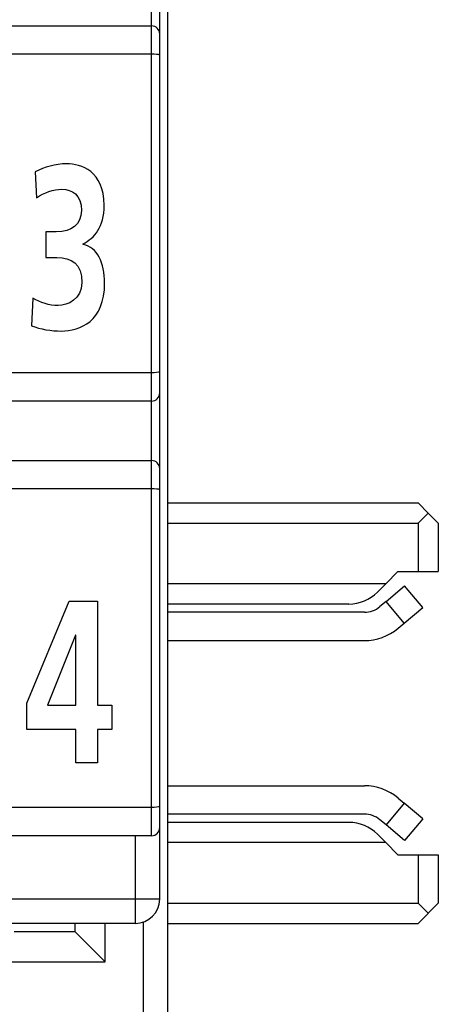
# Model space of a CAD drawing. Extents: x 0 to 188, y 0 to 176.
# Tile 14 of 35: x 10.17 to 15.35, y 78.35 to 90.53. Entities that reach past the tile are written whole.
import ezdxf

# ---------------------------------------------------------------- set-up
doc = ezdxf.new("R2010")
doc.units = 0
doc.header["$LTSCALE"] = 11.433915
doc.header["$MEASUREMENT"] = 0
doc.layers.get('0').update_dxf_attribs({"linetype": 'CONTINUOUS'})

msp = doc.modelspace()

# ---------------------------------------------------------------- linework, layer by layer
at = {"color": 7, "linetype": 'CONTINUOUS'}
for p, q in [((12.0002, 19.7018), (12.0002, 139.335)), ((11.9003, 79.652), (11.9003, 101.852)), ((11.8, 80.4368), (11.8, 101.2019)), ((6.7502, 90.4517), (11.8, 90.4517)), ((11.8, 90.1016), (8.85, 90.1016)), ((11.8, 86.1618), (9.7251, 86.1618)), ((11.8, 85.8118), (8.7852, 85.8118)), ((6.7502, 85.0766), (11.8, 85.0766)), ((11.8, 84.7266), (8.85, 84.7266)), ((12.0002, 84.5516), (15.1001, 84.5516)), ((15.2252, 84.4269), (15.1001, 84.5516)), ((15.1001, 84.3021), (15.2252, 84.4269)), ((15.3502, 84.3021), (15.2252, 84.4269)), ((12.0002, 84.3021), (15.1001, 84.3021)), ((15.1001, 84.3021), (15.1001, 83.702)), ((15.3502, 84.3021), (15.3502, 83.702)), ((14.7002, 83.5518), (14.85, 83.702)), ((14.85, 83.702), (15.3502, 83.702)), ((14.7002, 83.5518), (12.0002, 83.5518)), ((14.5964, 83.4485), (14.7002, 83.5518)), ((14.7036, 83.3341), (14.9334, 83.527)), ((15.1583, 83.259), (14.9334, 83.527)), ((10.2572, 82.0752), (10.7812, 83.3355)), ((10.7812, 83.3355), (11.1305, 83.3355)), ((11.1305, 83.3355), (11.1305, 82.0498)), ((14.243, 83.3017), (12.0002, 83.3017)), ((14.7036, 83.3341), (14.6271, 83.27)), ((14.9286, 83.0661), (14.7036, 83.3341)), ((14.4342, 83.1997), (12.0002, 83.1997)), ((14.9286, 83.0661), (15.1583, 83.259)), ((14.8521, 83.002), (14.9286, 83.0661)), ((10.8575, 82.9172), (10.51, 82.0498)), ((10.8614, 82.9172), (10.8575, 82.9172)), ((10.8614, 82.0498), (10.8614, 82.9172)), ((12.0002, 82.8497), (14.4342, 82.8497)), ((10.2572, 81.7521), (10.2572, 82.0752)), ((10.51, 82.0498), (10.8614, 82.0498)), ((11.1305, 82.0498), (11.3091, 82.0498)), ((11.3091, 82.0498), (11.3091, 81.7521)), ((10.8614, 81.7521), (10.2572, 81.7521)), ((10.8614, 81.3366), (10.8614, 81.7521)), ((11.1305, 81.7521), (11.1305, 81.3366)), ((11.3091, 81.7521), (11.1305, 81.7521)), ((11.1305, 81.3366), (10.8614, 81.3366)), ((12.0002, 81.0541), (14.4342, 81.0541)), ((14.8521, 80.9019), (14.9286, 80.8378)), ((11.8, 80.7868), (9.7251, 80.7868)), ((14.9286, 80.8378), (14.7036, 80.5698)), ((15.1583, 80.6449), (14.9286, 80.8378)), ((14.4342, 80.7041), (12.0002, 80.7041)), ((14.7036, 80.5698), (14.6271, 80.6338)), ((15.1583, 80.6449), (14.9334, 80.3768)), ((14.243, 80.6021), (12.0002, 80.6021)), ((14.9334, 80.3768), (14.7036, 80.5698)), ((11.8, 80.4368), (8.7852, 80.4368)), ((11.6002, 79.3523), (11.6002, 80.4368)), ((14.5964, 80.4554), (14.7002, 80.352)), ((14.7002, 80.352), (12.0002, 80.352)), ((14.7002, 80.352), (14.85, 80.2018)), ((14.85, 80.2018), (15.3502, 80.2018)), ((15.1001, 80.2018), (15.1001, 79.6017)), ((15.3502, 80.2018), (15.3502, 79.6017)), ((11.9003, 79.652), (3.6, 79.652)), ((12.0002, 79.6017), (15.1001, 79.6017)), ((15.2252, 79.477), (15.1001, 79.6017)), ((15.1001, 79.3523), (15.3502, 79.6017)), ((11.6002, 79.3523), (3.6, 79.3523)), ((10.8503, 79.3523), (10.8503, 79.2516)), ((11.2251, 78.8768), (11.2251, 79.3523)), ((11.7001, 77.3348), (11.7001, 79.3688)), ((12.0002, 79.3523), (15.1001, 79.3523)), ((10.1003, 79.2516), (10.8503, 79.2516)), ((10.8503, 79.2516), (11.2251, 78.8768)), ((1.2753, 78.8768), (11.2251, 78.8768))]:
    msp.add_line(p, q, dxfattribs=at)
for centre, radius, start, end in [((14.2425, 83.8019), 0.5002, 270.05744, 315.0401), ((14.4343, 83.4993), 0.2995, 269.9771, 310.06816), ((14.4345, 83.4983), 0.6486, 269.96636, 310.07129), ((14.4345, 80.4055), 0.6486, 49.92871, 90.03364), ((14.4343, 80.4046), 0.2995, 49.93993, 90.0333), ((14.2425, 80.102), 0.5001, 44.94924, 89.94347)]:
    msp.add_arc(centre, radius, start, end, dxfattribs=at)
for points in [[(11.9003, 90.3518), (11.9003, 90.4069), (11.8555, 90.4517), (11.8, 90.4517)], [(11.8, 85.8118), (11.8555, 85.8118), (11.9003, 85.8566), (11.9003, 85.9117)], [(11.9003, 84.9767), (11.9003, 85.0318), (11.8555, 85.0766), (11.8, 85.0766)], [(11.8, 80.4368), (11.8555, 80.4368), (11.9003, 80.4816), (11.9003, 80.5367)], [(11.6002, 79.3523), (11.766, 79.3523), (11.9003, 79.4859), (11.9003, 79.652)]]:
    msp.add_open_spline(points, degree=3, dxfattribs=at)
for points, knots in [([(11.9003, 90.0885), (11.9, 90.0892), (11.8986, 90.0913), (11.8986, 90.0913), (11.8986, 90.0913), (11.8958, 90.0927), (11.8958, 90.0927), (11.8958, 90.0927), (11.8865, 90.0954), (11.8865, 90.0954), (11.8865, 90.0954), (11.8628, 90.0989), (11.8628, 90.0989), (11.8628, 90.0989), (11.8328, 90.1009), (11.8328, 90.1009), (11.8328, 90.1009), (11.8, 90.1016), (11.8, 90.1016)], [0, 0, 0, 0, 1, 1, 1, 2, 2, 2, 3, 3, 3, 4, 4, 4, 5, 5, 5, 6, 6, 6, 6]), ([(10.3314, 87.0837), (10.4277, 87.0293), (10.5321, 86.9921), (10.6427, 86.9921), (10.7591, 86.9921), (10.9377, 87.0727), (10.9377, 87.276), (10.9377, 87.5106), (10.8072, 87.5881), (10.6285, 87.5881), (10.6285, 87.5881), (10.4919, 87.5881), (10.4919, 87.5881), (10.4919, 87.5881), (10.4919, 87.903), (10.4919, 87.903), (10.4919, 87.903), (10.6205, 87.903), (10.6205, 87.903), (10.8093, 87.903), (10.9317, 87.9918), (10.9317, 88.1665), (10.9317, 88.3667), (10.8173, 88.4301), (10.6907, 88.4301), (10.5803, 88.4301), (10.4739, 88.3929), (10.3755, 88.324), (10.3755, 88.324), (10.3595, 88.6447), (10.3595, 88.6447), (10.472, 88.7077), (10.6065, 88.745), (10.751, 88.745), (10.9236, 88.745), (11.2128, 88.6588), (11.2128, 88.2323), (11.2128, 87.9602), (11.0943, 87.8313), (10.9519, 87.7541), (10.9519, 87.7541), (10.9519, 87.7483), (10.9519, 87.7483), (11.1305, 87.7142), (11.2189, 87.5164), (11.2189, 87.2729), (11.2189, 86.7978), (10.9157, 86.6772), (10.6828, 86.6772), (10.5603, 86.6772), (10.4198, 86.7003), (10.3154, 86.7434), (10.3154, 86.7434), (10.3314, 87.0837), (10.3314, 87.0837)], [0, 0, 0, 0, 1, 1, 1, 2, 2, 2, 3, 3, 3, 4, 4, 4, 5, 5, 5, 6, 6, 6, 7, 7, 7, 8, 8, 8, 9, 9, 9, 10, 10, 10, 11, 11, 11, 12, 12, 12, 13, 13, 13, 14, 14, 14, 15, 15, 15, 16, 16, 16, 17, 17, 17, 18, 18, 18, 18]), ([(11.9003, 86.1749), (11.9, 86.1742), (11.8986, 86.1729), (11.8986, 86.1729), (11.8986, 86.1729), (11.8958, 86.1715), (11.8958, 86.1715), (11.8958, 86.1715), (11.8865, 86.1687), (11.8865, 86.1687), (11.8865, 86.1687), (11.8628, 86.1646), (11.8628, 86.1646), (11.8628, 86.1646), (11.8328, 86.1625), (11.8328, 86.1625), (11.8328, 86.1625), (11.8, 86.1618), (11.8, 86.1618)], [0, 0, 0, 0, 1, 1, 1, 2, 2, 2, 3, 3, 3, 4, 4, 4, 5, 5, 5, 6, 6, 6, 6]), ([(11.9003, 84.7135), (11.9, 84.7149), (11.8986, 84.7163), (11.8986, 84.7163), (11.8986, 84.7163), (11.8958, 84.7176), (11.8958, 84.7176), (11.8958, 84.7176), (11.8865, 84.7204), (11.8865, 84.7204), (11.8865, 84.7204), (11.8628, 84.7239), (11.8628, 84.7239), (11.8628, 84.7239), (11.8328, 84.7259), (11.8328, 84.7259), (11.8328, 84.7259), (11.8, 84.7266), (11.8, 84.7266)], [0, 0, 0, 0, 1, 1, 1, 2, 2, 2, 3, 3, 3, 4, 4, 4, 5, 5, 5, 6, 6, 6, 6]), ([(11.9003, 80.7999), (11.9, 80.7992), (11.8986, 80.7978), (11.8986, 80.7978), (11.8986, 80.7978), (11.8958, 80.7964), (11.8958, 80.7964), (11.8958, 80.7964), (11.8865, 80.7937), (11.8865, 80.7937), (11.8865, 80.7937), (11.8628, 80.7895), (11.8628, 80.7895), (11.8628, 80.7895), (11.8328, 80.7875), (11.8328, 80.7875), (11.8328, 80.7875), (11.8, 80.7868), (11.8, 80.7868)], [0, 0, 0, 0, 1, 1, 1, 2, 2, 2, 3, 3, 3, 4, 4, 4, 5, 5, 5, 6, 6, 6, 6])]:
    msp.add_open_spline(points, degree=3, knots=knots, dxfattribs=at)

doc.saveas('drawing.dxf')
